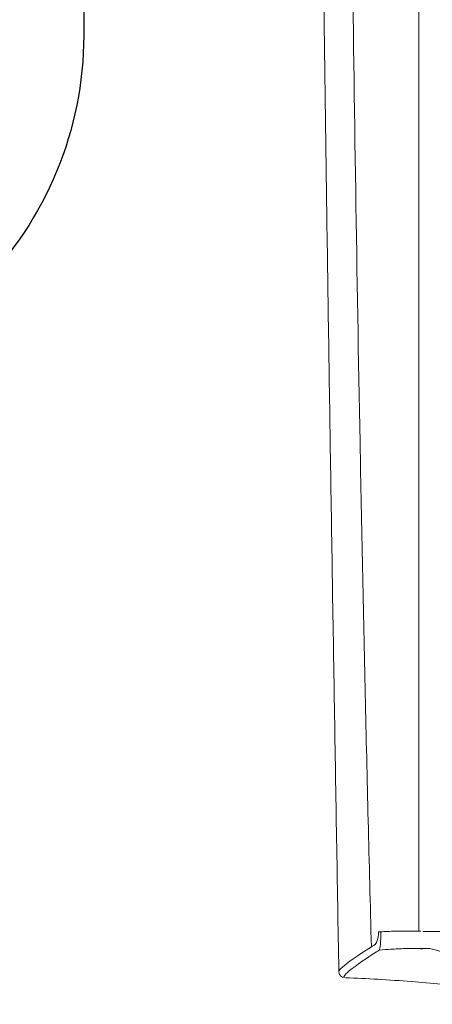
# Model space of a CAD drawing. Header units: millimetres. Extents: x -367720 to -162733, y 309172 to 337444.
# Tile 128 of 164: x -361263 to -361147, y 327025 to 327302. Entities that reach past the tile are written whole.
import ezdxf

# ---------------------------------------------------------------- set-up
doc = ezdxf.new("R2010")
doc.units = ezdxf.units.MM
doc.header["$LTSCALE"] = 10
doc.header["$MEASUREMENT"] = 0
doc.layers.get('0').update_dxf_attribs({"color": 255, "lineweight": 13})
doc.layers.add('LATS_EQ_IDU', color=7, linetype='Continuous', lineweight=0)
doc.layers.add('VZ1', color=6, linetype='Continuous', lineweight=18)
doc.layers.add('LATS_PIPE_REFRIGERANT', color=3, linetype='Continuous')
doc.styles.add('ROMANS', font='ROMANS.shx', dxfattribs={"height": 80})

# ---------------------------------------------------------------- blocks, each defined once
blk = doc.blocks.new('LATS_IDU_WALL_MOUNTED_SV')
at = {"color": 0}
for p, q in [((-575.75, 258.29), (-575.77, 258.29)), ((-564.37, 235.79), (564.37, 235.79)), ((-564.37, 235.21), (-564.37, 235.79))]:
    blk.add_line(p, q, dxfattribs=at)
blk.add_ellipse((-564.6, 245.64), major_axis=(0, 1.5), ratio=0.001219, start_param=5.299795, end_param=6.009501, dxfattribs=at)
for points, knots in [([(0, 264.94), (-22.01, 264.93), (-67.42, 264.83), (-136.51, 264.37), (-207.59, 263.67), (-279.64, 262.8), (-352.7, 261.82), (-426.75, 260.72), (-501.19, 259.53), (-550.94, 258.7), (-575.7, 258.28)], [0, 0, 0, 0, 0.114697, 0.236602, 0.359998, 0.485093, 0.612049, 0.740751, 0.870981, 1, 1, 1, 1]), ([(-575.77, 258.24), (-575.9, 258.26), (-576.27, 258.25), (-577, 257.84), (-577.29, 257.34), (-577.35, 257.14), (-577.36, 257.1)], [0, 0, 0, 0, 0.197668, 0.565102, 0.91452, 1, 1, 1, 1]), ([(-568.8, 249.09), (-571.38, 253.17), (-573.31, 255.91), (-575.06, 257.89), (-575.46, 258.23), (-575.71, 258.28)], [0, 0, 0, 0, 0.691892, 0.691892, 1, 1, 1, 1]), ([(-577.51, 256.42), (-577.63, 253.38), (-577.93, 247.18), (-578.54, 238.2), (-579.23, 229.86), (-579.87, 223.34), (-580.44, 218.19), (-580.97, 213.64), (-581.63, 208.33), (-582.51, 201.92), (-583.62, 194.44), (-584.5, 189.11), (-584.99, 186.27)], [0, 0, 0, 0, 0.129289, 0.264367, 0.382961, 0.484387, 0.542265, 0.602136, 0.677933, 0.769679, 0.877167, 1, 1, 1, 1]), ([(-577.46, 256.67), (-577.42, 256.78), (-577.36, 256.83), (-577.03, 256.84), (-576.6, 256.5), (-574.78, 254.45), (-572.84, 251.71), (-570.26, 247.67)], [0, 0, 0, 0, 0.114685, 0.114685, 0.40979, 0.40979, 1, 1, 1, 1]), ([(0, 256.29), (-94.88, 256.29), (-189.76, 255.7), (-332, 253.93), (-379.4, 253.19), (-450.46, 251.85), (-474.14, 251.37), (-509.65, 250.57), (-521.49, 250.3), (-545.15, 249.72), (-556.99, 249.44), (-568.8, 249.09)], [0, 0, 0, 0, 0.5, 0.5, 0.75, 0.75, 0.875, 0.875, 0.9375, 0.9375, 1, 1, 1, 1]), ([(-569.75, 246.85), (-569.52, 246.75), (-568.99, 246.66), (-567.23, 246.5), (-565.96, 246.45), (-564.6, 246.47)], [0, 0, 0, 0, 0.5, 0.5, 1, 1, 1, 1]), ([(-569.75, 246.85), (-569.65, 245.78), (-569.56, 244.7), (-569.4, 242.27), (-569.34, 240.92), (-569.26, 238.2), (-569.25, 236.83), (-569.27, 235.45), (-569.27, 235.45), (-569.27, 235.45)], [0, 0, 0, 0, 0.289344, 0.289344, 0.645047, 0.645047, 0.999996, 0.999996, 1, 1, 1, 1]), ([(-568.8, 249.09), (-568.8, 249.08), (-568.8, 249.08), (-568.81, 249.08), (-568.81, 249.08), (-568.81, 249.08)], [0, 0, 0, 0, 0.381968, 0.381968, 1, 1, 1, 1]), ([(-568.81, 249.08), (-568.81, 249.08), (-568.8, 249.07), (-568.8, 249.07), (-568.79, 249.07), (-568.79, 249.07)], [0, 0, 0, 0, 0.614625, 0.614625, 1, 1, 1, 1]), ([(-564.6, 247.08), (-565.67, 247.08), (-566.57, 247.28), (-567.77, 247.73), (-568.11, 247.99), (-568.28, 248.26)], [0, 0, 0, 0, 0.5, 0.5, 1, 1, 1, 1]), ([(-564.37, 237.62), (-564.35, 239.03), (-564.36, 240.43), (-564.43, 243.26), (-564.49, 244.68), (-564.58, 246.22), (-564.59, 246.34), (-564.6, 246.47)], [0, 0, 0, 0, 0.472513, 0.472513, 0.95747, 0.95747, 1, 1, 1, 1]), ([(-564.37, 235.79), (-564.36, 236.05), (-564.36, 236.32), (-564.36, 236.93), (-564.36, 237.28), (-564.37, 237.62)], [0, 0, 0, 0, 0.431737, 0.431737, 1, 1, 1, 1]), ([(-564.49, 234.43), (-564.5, 231.79), (-564.54, 226.6), (-564.59, 218.81), (-564.63, 211.23), (-564.68, 203.86), (-564.72, 196.74), (-564.77, 189.86), (-564.81, 183.25), (-564.85, 176.92), (-564.88, 170.87), (-564.92, 165.12), (-564.95, 159.68), (-564.99, 154.55), (-565.02, 149.75), (-565.05, 145.26), (-565.07, 141.11), (-565.1, 137.29), (-565.12, 133.8), (-565.15, 130.66), (-565.17, 127.86), (-565.18, 125.4), (-565.2, 123.29), (-565.22, 121.52), (-565.23, 120.11), (-565.24, 119.28), (-565.24, 118.92)], [0, 0, 0, 0, 0.074593, 0.146322, 0.215189, 0.281192, 0.344333, 0.40461, 0.462025, 0.516576, 0.568264, 0.617089, 0.663051, 0.706149, 0.746384, 0.783757, 0.818266, 0.849911, 0.878694, 0.904613, 0.927669, 0.947862, 0.965191, 0.979657, 0.99126, 1, 1, 1, 1]), ([(-583.36, 172.16), (-583.36, 173.67), (-583.05, 176.05), (-581.83, 182.64), (-580.87, 186.99), (-578.4, 197.39), (-576.87, 203.44), (-573.37, 217.02), (-571.4, 224.53), (-569.3, 232.66)], [0, 0, 0, 0, 0.239953, 0.239953, 0.493302, 0.493302, 0.746651, 0.746651, 1, 1, 1, 1])]:
    blk.add_open_spline(points, degree=3, knots=knots, dxfattribs=at)
for points in [[(-570.26, 247.67), (-570.1, 247.39), (-569.92, 247.13), (-569.75, 246.85)], [(-568.28, 248.26), (-568.45, 248.53), (-568.61, 248.79), (-568.79, 249.07)], [(-569.47, 234.83), (-569.44, 234.93), (-569.4, 235.04), (-569.37, 235.14)], [(-569.37, 235.14), (-569.35, 235.2), (-569.33, 235.26), (-569.31, 235.32)], [(-569.31, 235.32), (-569.29, 235.37), (-569.28, 235.41), (-569.27, 235.46)], [(-569.26, 235.12), (-569.26, 234.3), (-569.27, 233.48), (-569.3, 232.66)], [(-569.26, 235.46), (-569.26, 235.35), (-569.26, 235.23), (-569.26, 235.12)], [(-564.49, 234.66), (-564.49, 234.65), (-564.49, 234.58), (-564.49, 234.43)]]:
    blk.add_open_spline(points, degree=3, dxfattribs=at)
blk = doc.blocks.new('A$C44164CF6')
at = {"layer": 'LATS_PIPE_REFRIGERANT', "ltscale": 5}
blk.add_lwpolyline([(-6283.63, 9952.58), (-6362.58, 9952.58, 0.414214), (-6462.58, 9852.58), (-6462.58, 8377.97, -0.414214), (-6562.58, 8277.97), (-7602.54, 8277.97)], format="xyb", dxfattribs=at)
at = {"layer": 'LATS_EQ_IDU', "color": 0, "ltscale": 5, "rotation": 90}
blk.add_blockref('LATS_IDU_WALL_MOUNTED_SV', (-6132.45, 8690.24), dxfattribs=at)
at = {"layer": 'VZ1', "extrusion": (0, -1, -1.22461e-16), "style": 'ROMANS', "width": 0.8, "flags": 1}
for tag, p in [('MATERIAL', (-2269.09, 3112.52, -14812.16)), ('PRIRUBA', (-2269.09, 3112.52, -14812.16)), ('PRUTOK', (-2269.09, 3112.52, -14812.16)), ('PLOCHA', (-2269.09, 3112.52, -14812.16)), ('OBVOD', (-2269.09, 3112.52, -14812.16)), ('NAZEV', (-2269.09, 3112.52, -14812.16)), ('KOTA', (-2269.09, 3112.52, -14812.16)), ('USEK', (-2269.09, 3112.52, -14812.16)), ('TVAR', (-2269.09, 3112.52, -14812.16)), ('POS', (-2269.09, 3112.52, -14812.16)), ('NB2', (-2269.09, 3112.52, -14812.16)), ('NB1', (-2269.09, 3112.52, -14812.16)), ('DB', (-2269.09, 3112.52, -14812.16)), ('DA', (-2269.09, 3112.52, -14812.16)), ('B2', (-2269.09, 3112.52, -14812.16)), ('B1', (-2269.09, 3112.52, -14812.16)), ('A2', (-2269.09, 3112.52, -14812.16)), ('A1', (-2269.09, 3112.52, -14812.16)), ('LT', (-2269.09, 3112.52, -14812.16)), ('MATERIAL', (99885.33, 3112.52, -14812.16)), ('PRIRUBA', (99885.33, 3112.52, -14812.16)), ('PRUTOK', (99885.33, 3112.52, -14812.16)), ('PLOCHA', (99885.33, 3112.52, -14812.16)), ('OBVOD', (99885.33, 3112.52, -14812.16)), ('NAZEV', (99885.33, 3112.52, -14812.16)), ('KOTA', (99885.33, 3112.52, -14812.16)), ('USEK', (99885.33, 3112.52, -14812.16)), ('TVAR', (99885.33, 3112.52, -14812.16)), ('POS', (99885.33, 3112.52, -14812.16)), ('NB2', (99885.33, 3112.52, -14812.16)), ('NB1', (99885.33, 3112.52, -14812.16)), ('DB', (99885.33, 3112.52, -14812.16)), ('DA', (99885.33, 3112.52, -14812.16)), ('B2', (99885.33, 3112.52, -14812.16)), ('B1', (99885.33, 3112.52, -14812.16)), ('A2', (99885.33, 3112.52, -14812.16)), ('A1', (99885.33, 3112.52, -14812.16)), ('LT', (99885.33, 3112.52, -14812.16))]:
    blk.add_attdef(tag, p, '', height=1, rotation=180, dxfattribs=at)
at = {"layer": 'VZ1', "extrusion": (1.22461e-16, 1, 4.44089e-16), "style": 'ROMANS', "width": 0.8, "flags": 1}
for tag, p in [('MATERIAL', (2269.09, 2852.52, 14812.16)), ('PRIRUBA', (2269.09, 2852.52, 14812.16)), ('IZOLACE', (2269.09, 2852.52, 14812.16)), ('PRUTOK', (2269.09, 2852.52, 14812.16)), ('PLOCHA', (2269.09, 2852.52, 14812.16)), ('NASTCE', (2269.09, 2852.52, 14812.16)), ('OBVOD', (2269.09, 2852.52, 14812.16)), ('NAZEV', (2269.09, 2852.52, 14812.16)), ('KOTA', (2269.09, 2852.52, 14812.16)), ('USEK', (2269.09, 2852.52, 14812.16)), ('TVAR', (2269.09, 2852.52, 14812.16)), ('POS', (2269.09, 2852.52, 14812.16)), ('NB2', (2269.09, 2852.52, 14812.16)), ('NB1', (2269.09, 2852.52, 14812.16)), ('B1', (2269.09, 2852.52, 14812.16)), ('VS', (2269.09, 2852.52, 14812.16)), ('A1', (2269.09, 2852.52, 14812.16)), ('LT', (2269.09, 2852.52, 14812.16)), ('MATERIAL', (-99885.33, 2852.52, 14812.16)), ('PRIRUBA', (-99885.33, 2852.52, 14812.16)), ('IZOLACE', (-99885.33, 2852.52, 14812.16)), ('PRUTOK', (-99885.33, 2852.52, 14812.16)), ('PLOCHA', (-99885.33, 2852.52, 14812.16)), ('NASTCE', (-99885.33, 2852.52, 14812.16)), ('OBVOD', (-99885.33, 2852.52, 14812.16)), ('NAZEV', (-99885.33, 2852.52, 14812.16)), ('KOTA', (-99885.33, 2852.52, 14812.16)), ('USEK', (-99885.33, 2852.52, 14812.16)), ('TVAR', (-99885.33, 2852.52, 14812.16)), ('POS', (-99885.33, 2852.52, 14812.16)), ('NB2', (-99885.33, 2852.52, 14812.16)), ('NB1', (-99885.33, 2852.52, 14812.16)), ('B1', (-99885.33, 2852.52, 14812.16)), ('VS', (-99885.33, 2852.52, 14812.16)), ('A1', (-99885.33, 2852.52, 14812.16)), ('LT', (-99885.33, 2852.52, 14812.16))]:
    blk.add_attdef(tag, p, '', height=1, dxfattribs=at)

msp = doc.modelspace()

# ---------------------------------------------------------------- block references
msp.add_blockref('A$C44164CF6', (-354782.86, 318920.06))

doc.saveas('drawing.dxf')
